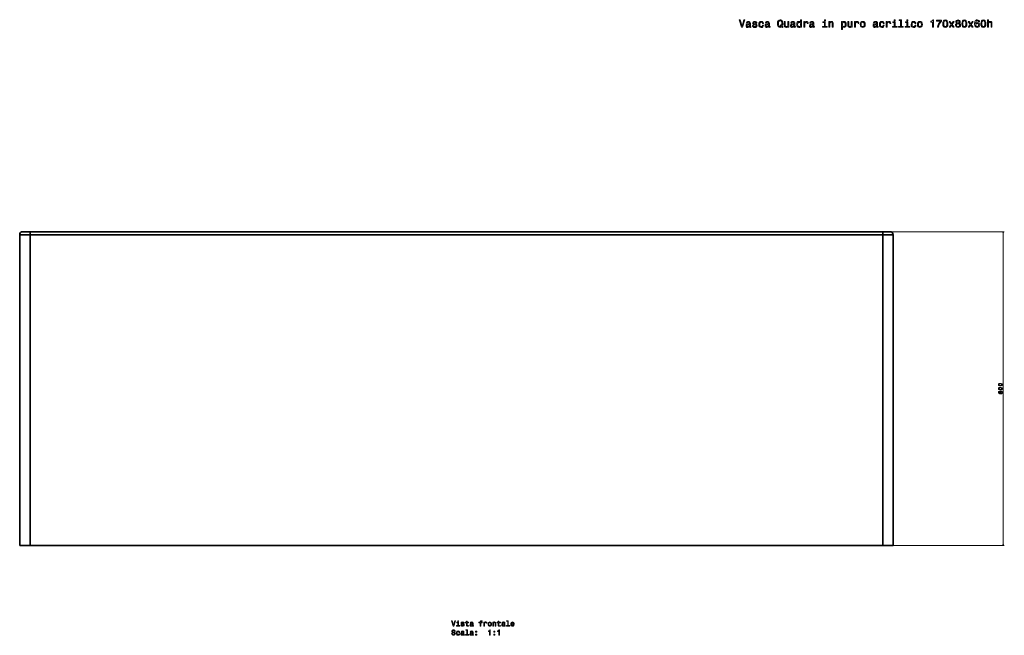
# Model space of a CAD drawing. Extents: x -240 to 3039, y -171 to 2194.
# Tile 2 of 3: x -240 to 1642, y 1017 to 2194. Entities that reach past the tile are written whole.
import ezdxf

# ---------------------------------------------------------------- set-up
doc = ezdxf.new("R2010")
doc.units = 0

msp = doc.modelspace()

# ---------------------------------------------------------------- linework, layer by layer
at = {"color": 7, "lineweight": 35, "ltscale": 0.35}
for p, q in [((-220.5, 1788.7), (-234.5, 1788.7)), ((-234.5, 1788.7), (-220.5, 1788.7)), ((1423.5, 1788.7), (1409.5, 1788.7)), ((1409.5, 1788.7), (1423.5, 1788.7))]:
    msp.add_line(p, q, dxfattribs=at)
at = {"color": 7, "lineweight": 35, "ltscale": 0.15}
for p, q in [((-220.5, 1782.7), (-220.5, 1788.7)), ((-220.5, 1782.7), (-220.5, 1788.7)), ((1409.5, 1788.7), (1409.5, 1782.7)), ((1409.5, 1788.7), (1409.5, 1782.7))]:
    msp.add_line(p, q, dxfattribs=at)
at = {"color": 7, "lineweight": 35}
for p, q in [((1409.5, 1788.7), (-220.5, 1788.7)), ((-220.5, 1788.7), (1409.5, 1788.7)), ((-240.5, 1188.7), (-240.5, 1782.7)), ((-240.5, 1782.7), (-240.5, 1188.7)), ((-240.5, 1782.7), (-220.5, 1782.7)), ((-240.5, 1782.7), (-220.5, 1782.7)), ((-220.5, 1188.7), (-220.5, 1782.7)), ((-220.5, 1782.7), (-220.5, 1188.7)), ((1409.5, 1782.7), (-220.5, 1782.7)), ((-220.5, 1782.7), (1409.5, 1782.7)), ((1409.5, 1188.7), (1409.5, 1782.7)), ((1409.5, 1782.7), (1409.5, 1188.7)), ((1409.5, 1782.7), (1429.5, 1782.7)), ((1409.5, 1782.7), (1429.5, 1782.7)), ((1429.5, 1188.7), (1429.5, 1782.7)), ((1429.5, 1782.7), (1429.5, 1188.7)), ((1429.5, 1782.7), (1429.5, 1188.7)), ((-220.5, 1188.7), (-240.5, 1188.7)), ((-220.5, 1188.7), (-240.5, 1188.7)), ((1409.5, 1188.7), (-220.5, 1188.7)), ((-220.5, 1188.7), (1409.5, 1188.7)), ((1429.5, 1188.7), (1409.5, 1188.7)), ((1429.5, 1188.7), (1409.5, 1188.7))]:
    msp.add_line(p, q, dxfattribs=at)
at = {"color": 7, "lineweight": 13}
for p, q in [((1425.5, 1788.7), (1642, 1788.7)), ((1640, 1188.7), (1640, 1788.7)), ((1411.5, 1188.7), (1642, 1188.7))]:
    msp.add_line(p, q, dxfattribs=at)
for points in [[(1144.1, 2193.3), (1140.6, 2181.4), (1137, 2193.3), (1135, 2193.3), (1139.6, 2179.3), (1141.6, 2179.3), (1146, 2193.3)], [(1155, 2180.7), (1155, 2180.7), (1155.1, 2180), (1155.4, 2179.5), (1156.6, 2179.1), (1157.6, 2179.3), (1157.6, 2180.6), (1157.2, 2180.6), (1156.6, 2180.8), (1156.5, 2181.7), (1156.5, 2187.3), (1156.3, 2188.7), (1155.6, 2189.7), (1154.4, 2190.3), (1152.6, 2190.5), (1150.9, 2190.3), (1149.7, 2189.6), (1148.9, 2188.5), (1148.6, 2187.1), (1148.6, 2187), (1150.2, 2187), (1150.4, 2187.8), (1150.8, 2188.5), (1151.5, 2188.8), (1152.6, 2189), (1153.6, 2188.9), (1154.3, 2188.6), (1154.7, 2188), (1154.8, 2187.3), (1154.8, 2186.5), (1154.4, 2186), (1153.6, 2185.8), (1152.1, 2185.7), (1150.4, 2185.3), (1149.1, 2184.7), (1148.4, 2183.7), (1148.2, 2182.2), (1148.4, 2180.8), (1149, 2179.8), (1150, 2179.2), (1151.4, 2179), (1153.3, 2179.4)], [(1154.8, 2183.1), (1154.5, 2182.1), (1153.9, 2181.3), (1152.9, 2180.7), (1151.7, 2180.5), (1151, 2180.6), (1150.4, 2181), (1150.1, 2181.5), (1150, 2182.3), (1150.1, 2183), (1150.4, 2183.5), (1151.7, 2184.1), (1153.3, 2184.3), (1154.8, 2184.8)], [(1166, 2185.6), (1164.3, 2186), (1163, 2186.5), (1162.6, 2187.4), (1162.7, 2188.1), (1163.1, 2188.6), (1163.8, 2188.9), (1164.8, 2189), (1165.7, 2188.9), (1166.5, 2188.5), (1167, 2188), (1167.2, 2187.3), (1168.9, 2187.3), (1168.9, 2187.3), (1168.6, 2188.6), (1167.8, 2189.6), (1166.5, 2190.3), (1164.8, 2190.5), (1163.1, 2190.3), (1161.8, 2189.6), (1161, 2188.6), (1160.8, 2187.4), (1161, 2186.2), (1161.6, 2185.3), (1162.5, 2184.7), (1163.8, 2184.3), (1165.8, 2183.8), (1167, 2183.3), (1167.3, 2182.9), (1167.5, 2182.3), (1167.3, 2181.6), (1166.8, 2181), (1166, 2180.6), (1165, 2180.5), (1163.9, 2180.6), (1163, 2181), (1162.5, 2181.7), (1162.3, 2182.7), (1160.6, 2182.7), (1160.8, 2181.1), (1161.7, 2179.9), (1163, 2179.2), (1164.8, 2178.9), (1166.7, 2179.2), (1168.1, 2179.9), (1168.9, 2181), (1169.2, 2182.5), (1169, 2183.8), (1168.4, 2184.6), (1167.4, 2185.2)], [(1179.7, 2186.6), (1181.5, 2186.6), (1181.1, 2188.2), (1180.3, 2189.4), (1178.9, 2190.2), (1177.1, 2190.5), (1175.2, 2190.1), (1173.7, 2189), (1172.8, 2187.2), (1172.5, 2184.7), (1172.8, 2182.3), (1173.7, 2180.4), (1175.1, 2179.3), (1177.1, 2178.9), (1178.8, 2179.2), (1180.2, 2180.1), (1181.1, 2181.4), (1181.5, 2183.2), (1179.8, 2183.2), (1179.5, 2182.1), (1178.9, 2181.2), (1178.1, 2180.7), (1177.1, 2180.5), (1175.9, 2180.8), (1175, 2181.6), (1174.5, 2182.9), (1174.3, 2184.8), (1174.5, 2186.6), (1175, 2187.9), (1176, 2188.7), (1177.1, 2189), (1178.2, 2188.8), (1179, 2188.3), (1179.5, 2187.6)], [(1191.4, 2180.7), (1191.4, 2180.7), (1191.5, 2180), (1191.8, 2179.5), (1193.1, 2179.1), (1194.1, 2179.3), (1194.1, 2180.6), (1193.6, 2180.6), (1193.1, 2180.8), (1193, 2181.7), (1193, 2187.3), (1192.7, 2188.7), (1192, 2189.7), (1190.8, 2190.3), (1189.1, 2190.5), (1187.4, 2190.3), (1186.1, 2189.6), (1185.3, 2188.5), (1185.1, 2187.1), (1185.1, 2187), (1186.7, 2187), (1186.8, 2187.8), (1187.3, 2188.5), (1188, 2188.8), (1189, 2189), (1190, 2188.9), (1190.7, 2188.6), (1191.1, 2188), (1191.3, 2187.3), (1191.2, 2186.5), (1190.9, 2186), (1190.1, 2185.8), (1188.5, 2185.7), (1186.8, 2185.3), (1185.6, 2184.7), (1184.9, 2183.7), (1184.6, 2182.2), (1184.8, 2180.8), (1185.5, 2179.8), (1186.5, 2179.2), (1187.9, 2179), (1189.7, 2179.4)], [(1191.2, 2183.1), (1191, 2182.1), (1190.3, 2181.3), (1189.4, 2180.7), (1188.2, 2180.5), (1187.4, 2180.6), (1186.8, 2181), (1186.5, 2181.5), (1186.4, 2182.3), (1186.5, 2183), (1186.8, 2183.5), (1188.1, 2184.1), (1189.7, 2184.3), (1191.2, 2184.8)], [(1216.6, 2180.2), (1218.1, 2178.6), (1219.2, 2179.7), (1217.5, 2181.4), (1218.4, 2183.7), (1218.6, 2186.3), (1218.2, 2189.4), (1217.8, 2190.7), (1217.2, 2191.8), (1215.6, 2193.2), (1214.5, 2193.6), (1213.4, 2193.7), (1211.3, 2193.2), (1209.7, 2191.8), (1208.6, 2189.5), (1208.3, 2186.3), (1208.6, 2183.2), (1209.6, 2180.8), (1211.3, 2179.4), (1213.4, 2178.9), (1215.2, 2179.3)], [(1215.3, 2181.5), (1214.4, 2180.8), (1213.4, 2180.6), (1212.1, 2181), (1211.1, 2182.1), (1210.4, 2183.9), (1210.2, 2186.3), (1210.4, 2188.8), (1211.1, 2190.6), (1212.1, 2191.6), (1213.4, 2192), (1214.7, 2191.6), (1215.8, 2190.5), (1216.4, 2188.7), (1216.7, 2186.3), (1216.5, 2184.2), (1216.1, 2182.8), (1214.8, 2184.2), (1213.7, 2183.1)], [(1229.8, 2190.1), (1228, 2190.1), (1228, 2183.9), (1227.8, 2182.4), (1227.2, 2181.4), (1226.3, 2180.7), (1225.1, 2180.5), (1224.1, 2180.7), (1223.5, 2181.2), (1223.2, 2182), (1223.1, 2183.2), (1223.1, 2190.1), (1221.3, 2190.1), (1221.3, 2183), (1221.4, 2181.6), (1221.8, 2180.4), (1223, 2179.3), (1224.8, 2178.9), (1225.8, 2179.1), (1226.7, 2179.4), (1227.5, 2180.1), (1228.1, 2181), (1228.1, 2179.3), (1229.8, 2179.3)], [(1240, 2180.7), (1240, 2180.7), (1240.1, 2180), (1240.4, 2179.5), (1241.7, 2179.1), (1242.6, 2179.3), (1242.6, 2180.6), (1242.2, 2180.6), (1241.7, 2180.8), (1241.6, 2181.7), (1241.6, 2187.3), (1241.3, 2188.7), (1240.6, 2189.7), (1239.4, 2190.3), (1237.6, 2190.5), (1235.9, 2190.3), (1234.7, 2189.6), (1233.9, 2188.5), (1233.6, 2187.1), (1233.6, 2187), (1235.2, 2187), (1235.4, 2187.8), (1235.8, 2188.5), (1236.6, 2188.8), (1237.6, 2189), (1238.6, 2188.9), (1239.3, 2188.6), (1239.7, 2188), (1239.8, 2187.3), (1239.8, 2186.5), (1239.4, 2186), (1238.6, 2185.8), (1237.1, 2185.7), (1235.4, 2185.3), (1234.2, 2184.7), (1233.4, 2183.7), (1233.2, 2182.2), (1233.4, 2180.8), (1234, 2179.8), (1235, 2179.2), (1236.4, 2179), (1238.3, 2179.4)], [(1239.8, 2183.1), (1239.5, 2182.1), (1238.9, 2181.3), (1237.9, 2180.7), (1236.7, 2180.5), (1236, 2180.6), (1235.4, 2181), (1235.1, 2181.5), (1235, 2182.3), (1235.1, 2183), (1235.4, 2183.5), (1236.7, 2184.1), (1238.3, 2184.3), (1239.8, 2184.8)], [(1252.4, 2181), (1252.4, 2179.3), (1254.1, 2179.3), (1254.1, 2193.8), (1252.4, 2193.8), (1252.4, 2188.5), (1251, 2190), (1250.2, 2190.4), (1249.2, 2190.5), (1247.5, 2190.1), (1246.2, 2189), (1245.3, 2187.2), (1245, 2184.7), (1245.3, 2182.3), (1246.2, 2180.5), (1247.5, 2179.3), (1249.2, 2178.9), (1250.2, 2179.1), (1251, 2179.4)], [(1249.5, 2188.9), (1250.7, 2188.7), (1251.6, 2187.9), (1252.1, 2186.6), (1252.3, 2184.7), (1252.1, 2182.9), (1251.6, 2181.6), (1250.7, 2180.8), (1249.5, 2180.5), (1248.4, 2180.8), (1247.6, 2181.6), (1247, 2182.9), (1246.8, 2184.7), (1247, 2186.5), (1247.6, 2187.8), (1248.4, 2188.7)], [(1258.5, 2179.3), (1260.3, 2179.3), (1260.3, 2185.5), (1260.5, 2187), (1261, 2188.1), (1261.9, 2188.7), (1263.1, 2188.9), (1264, 2188.8), (1264.6, 2188.4), (1265, 2187.7), (1265.2, 2186.8), (1267, 2186.8), (1266.7, 2188.4), (1266.1, 2189.6), (1265, 2190.3), (1263.4, 2190.5), (1262.4, 2190.4), (1261.5, 2190), (1260.7, 2189.3), (1260.1, 2188.4), (1260.1, 2190.1), (1258.5, 2190.1)], [(1276.4, 2180.7), (1276.4, 2180.7), (1276.5, 2180), (1276.8, 2179.5), (1278.1, 2179.1), (1279.1, 2179.3), (1279.1, 2180.6), (1278.7, 2180.6), (1278.1, 2180.8), (1278, 2181.7), (1278, 2187.3), (1277.7, 2188.7), (1277, 2189.7), (1275.8, 2190.3), (1274.1, 2190.5), (1272.4, 2190.3), (1271.1, 2189.6), (1270.3, 2188.5), (1270.1, 2187.1), (1270.1, 2187), (1271.7, 2187), (1271.8, 2187.8), (1272.3, 2188.5), (1273, 2188.8), (1274, 2189), (1275, 2188.9), (1275.7, 2188.6), (1276.1, 2188), (1276.3, 2187.3), (1276.2, 2186.5), (1275.9, 2186), (1275.1, 2185.8), (1273.6, 2185.7), (1271.8, 2185.3), (1270.6, 2184.7), (1269.9, 2183.7), (1269.6, 2182.2), (1269.8, 2180.8), (1270.5, 2179.8), (1271.5, 2179.2), (1272.9, 2179), (1274.7, 2179.4)], [(1276.2, 2183.1), (1276, 2182.1), (1275.3, 2181.3), (1274.4, 2180.7), (1273.2, 2180.5), (1272.4, 2180.6), (1271.9, 2181), (1271.5, 2181.5), (1271.4, 2182.3), (1271.5, 2183), (1271.8, 2183.5), (1273.1, 2184.1), (1274.7, 2184.3), (1276.2, 2184.8)], [(1299.7, 2180.8), (1299.7, 2189.8), (1295.1, 2189.8), (1295.1, 2188.3), (1297.9, 2188.3), (1297.9, 2180.8), (1294.3, 2180.8), (1294.3, 2179.3), (1303.4, 2179.3), (1303.4, 2180.8)], [(1299.8, 2193.8), (1297.9, 2193.8), (1297.9, 2191.8), (1299.8, 2191.8)], [(1306.4, 2179.3), (1308.2, 2179.3), (1308.2, 2185.6), (1308.4, 2187), (1309, 2188), (1309.9, 2188.7), (1311.1, 2188.9), (1312, 2188.7), (1312.6, 2188.2), (1312.9, 2187.3), (1313.1, 2186.1), (1313.1, 2179.3), (1314.8, 2179.3), (1314.8, 2186.4), (1314.7, 2187.9), (1314.4, 2189.1), (1313.2, 2190.1), (1311.3, 2190.5), (1310.3, 2190.4), (1309.4, 2190), (1308.7, 2189.4), (1308.1, 2188.5), (1308.1, 2190.1), (1306.4, 2190.1)], [(1332.4, 2188.5), (1332.4, 2190.1), (1330.6, 2190.1), (1330.6, 2175.1), (1332.4, 2175.1), (1332.4, 2181), (1333, 2180), (1333.7, 2179.4), (1335.5, 2178.9), (1337.2, 2179.3), (1338.5, 2180.5), (1339.4, 2182.3), (1339.7, 2184.7), (1339.4, 2187.2), (1338.5, 2189), (1337.2, 2190.1), (1335.5, 2190.5), (1334.5, 2190.4), (1333.7, 2190), (1333, 2189.4)], [(1335.2, 2180.5), (1334, 2180.8), (1333.1, 2181.6), (1332.6, 2182.9), (1332.4, 2184.7), (1332.6, 2186.6), (1333.1, 2187.9), (1334, 2188.7), (1335.2, 2188.9), (1336.3, 2188.7), (1337.1, 2187.8), (1337.7, 2186.5), (1337.9, 2184.7), (1337.7, 2182.9), (1337.1, 2181.6), (1336.3, 2180.8)], [(1351.2, 2190.1), (1349.4, 2190.1), (1349.4, 2183.9), (1349.2, 2182.4), (1348.6, 2181.4), (1347.7, 2180.7), (1346.5, 2180.5), (1345.6, 2180.7), (1345, 2181.2), (1344.6, 2182), (1344.6, 2183.2), (1344.6, 2190.1), (1342.8, 2190.1), (1342.8, 2183), (1342.8, 2181.6), (1343.2, 2180.4), (1344.4, 2179.3), (1346.3, 2178.9), (1347.3, 2179.1), (1348.2, 2179.4), (1348.9, 2180.1), (1349.5, 2181), (1349.5, 2179.3), (1351.2, 2179.3)], [(1355.7, 2179.3), (1357.4, 2179.3), (1357.4, 2185.5), (1357.6, 2187), (1358.2, 2188.1), (1359, 2188.7), (1360.2, 2188.9), (1361.1, 2188.8), (1361.8, 2188.4), (1362.2, 2187.7), (1362.3, 2186.8), (1364.1, 2186.8), (1363.9, 2188.4), (1363.2, 2189.6), (1362.1, 2190.3), (1360.6, 2190.5), (1359.6, 2190.4), (1358.7, 2190), (1357.9, 2189.3), (1357.3, 2188.4), (1357.3, 2190.1), (1355.7, 2190.1)], [(1366.6, 2184.7), (1366.9, 2182.3), (1367.9, 2180.4), (1369.3, 2179.3), (1371.3, 2178.9), (1373.3, 2179.3), (1374.7, 2180.4), (1375.7, 2182.2), (1376, 2184.7), (1375.7, 2187.2), (1374.7, 2189), (1373.3, 2190.1), (1371.3, 2190.5), (1369.3, 2190.1), (1367.9, 2189), (1366.9, 2187.2)], [(1368.4, 2184.7), (1368.6, 2186.6), (1369.2, 2187.9), (1370.1, 2188.7), (1371.3, 2189), (1372.5, 2188.7), (1373.4, 2187.9), (1374, 2186.6), (1374.2, 2184.7), (1374, 2182.9), (1373.4, 2181.6), (1372.5, 2180.8), (1371.3, 2180.5), (1370.1, 2180.8), (1369.2, 2181.6), (1368.6, 2182.9)], [(1397.9, 2180.7), (1397.9, 2180.7), (1398, 2180), (1398.3, 2179.5), (1399.5, 2179.1), (1400.5, 2179.3), (1400.5, 2180.6), (1400.1, 2180.6), (1399.5, 2180.8), (1399.4, 2181.7), (1399.4, 2187.3), (1399.2, 2188.7), (1398.5, 2189.7), (1397.3, 2190.3), (1395.5, 2190.5), (1393.8, 2190.3), (1392.6, 2189.6), (1391.8, 2188.5), (1391.5, 2187.1), (1391.5, 2187), (1393.1, 2187), (1393.3, 2187.8), (1393.7, 2188.5), (1394.4, 2188.8), (1395.5, 2189), (1396.4, 2188.9), (1397.2, 2188.6), (1397.6, 2188), (1397.7, 2187.3), (1397.6, 2186.5), (1397.3, 2186), (1396.5, 2185.8), (1395, 2185.7), (1393.3, 2185.3), (1392, 2184.7), (1391.3, 2183.7), (1391.1, 2182.2), (1391.3, 2180.8), (1391.9, 2179.8), (1392.9, 2179.2), (1394.3, 2179), (1396.2, 2179.4)], [(1397.7, 2183.1), (1397.4, 2182.1), (1396.8, 2181.3), (1395.8, 2180.7), (1394.6, 2180.5), (1393.8, 2180.6), (1393.3, 2181), (1393, 2181.5), (1392.9, 2182.3), (1392.9, 2183), (1393.3, 2183.5), (1394.5, 2184.1), (1396.2, 2184.3), (1397.7, 2184.8)], [(1410.5, 2186.6), (1412.2, 2186.6), (1411.9, 2188.2), (1411, 2189.4), (1409.6, 2190.2), (1407.9, 2190.5), (1405.9, 2190.1), (1404.5, 2189), (1403.5, 2187.2), (1403.2, 2184.7), (1403.5, 2182.3), (1404.4, 2180.4), (1405.9, 2179.3), (1407.8, 2178.9), (1409.6, 2179.2), (1410.9, 2180.1), (1411.8, 2181.4), (1412.2, 2183.2), (1410.5, 2183.2), (1410.2, 2182.1), (1409.7, 2181.2), (1408.9, 2180.7), (1407.9, 2180.5), (1406.7, 2180.8), (1405.8, 2181.6), (1405.2, 2182.9), (1405, 2184.8), (1405.2, 2186.6), (1405.8, 2187.9), (1406.7, 2188.7), (1407.9, 2189), (1408.9, 2188.8), (1409.7, 2188.3), (1410.2, 2187.6)], [(1416.4, 2179.3), (1418.2, 2179.3), (1418.2, 2185.5), (1418.3, 2187), (1418.9, 2188.1), (1419.8, 2188.7), (1421, 2188.9), (1421.8, 2188.8), (1422.5, 2188.4), (1422.9, 2187.7), (1423.1, 2186.8), (1424.8, 2186.8), (1424.6, 2188.4), (1423.9, 2189.6), (1422.8, 2190.3), (1421.3, 2190.5), (1420.3, 2190.4), (1419.4, 2190), (1418.6, 2189.3), (1418, 2188.4), (1418, 2190.1), (1416.4, 2190.1)], [(1433.3, 2180.8), (1433.3, 2189.8), (1428.7, 2189.8), (1428.7, 2188.3), (1431.5, 2188.3), (1431.5, 2180.8), (1427.9, 2180.8), (1427.9, 2179.3), (1437, 2179.3), (1437, 2180.8)], [(1433.3, 2193.8), (1431.5, 2193.8), (1431.5, 2191.8), (1433.3, 2191.8)], [(1443.5, 2192.3), (1443.5, 2180.8), (1439.9, 2180.8), (1439.9, 2179.3), (1448.9, 2179.3), (1448.9, 2180.8), (1445.3, 2180.8), (1445.3, 2193.8), (1440.7, 2193.8), (1440.7, 2192.3)], [(1457.6, 2180.8), (1457.6, 2189.8), (1453, 2189.8), (1453, 2188.3), (1455.8, 2188.3), (1455.8, 2180.8), (1452.2, 2180.8), (1452.2, 2179.3), (1461.2, 2179.3), (1461.2, 2180.8)], [(1457.6, 2193.8), (1455.8, 2193.8), (1455.8, 2191.8), (1457.6, 2191.8)], [(1471.2, 2186.6), (1472.9, 2186.6), (1472.6, 2188.2), (1471.7, 2189.4), (1470.4, 2190.2), (1468.6, 2190.5), (1466.7, 2190.1), (1465.2, 2189), (1464.3, 2187.2), (1463.9, 2184.7), (1464.2, 2182.3), (1465.2, 2180.4), (1466.6, 2179.3), (1468.5, 2178.9), (1470.3, 2179.2), (1471.6, 2180.1), (1472.6, 2181.4), (1473, 2183.2), (1471.3, 2183.2), (1471, 2182.1), (1470.4, 2181.2), (1469.6, 2180.7), (1468.6, 2180.5), (1467.4, 2180.8), (1466.5, 2181.6), (1465.9, 2182.9), (1465.8, 2184.8), (1465.9, 2186.6), (1466.5, 2187.9), (1467.4, 2188.7), (1468.6, 2189), (1469.7, 2188.8), (1470.4, 2188.3), (1471, 2187.6)], [(1475.9, 2184.7), (1476.2, 2182.3), (1477.2, 2180.4), (1478.6, 2179.3), (1480.6, 2178.9), (1482.6, 2179.3), (1484, 2180.4), (1485, 2182.2), (1485.3, 2184.7), (1485, 2187.2), (1484, 2189), (1482.6, 2190.1), (1480.6, 2190.5), (1478.6, 2190.1), (1477.2, 2189), (1476.2, 2187.2)], [(1477.7, 2184.7), (1477.9, 2186.6), (1478.5, 2187.9), (1479.4, 2188.7), (1480.6, 2189), (1481.8, 2188.7), (1482.7, 2187.9), (1483.3, 2186.6), (1483.5, 2184.7), (1483.3, 2182.9), (1482.7, 2181.6), (1481.8, 2180.8), (1480.6, 2180.5), (1479.4, 2180.8), (1478.5, 2181.6), (1477.9, 2182.9)], [(1504.5, 2179.3), (1506.4, 2179.3), (1506.4, 2193.4), (1505, 2193.4), (1504.6, 2192.2), (1503.9, 2191.4), (1502.8, 2190.9), (1501.3, 2190.7), (1501.3, 2189.3), (1504.5, 2189.3)], [(1514.2, 2179.3), (1516.3, 2179.3), (1516.9, 2182.6), (1518.1, 2185.7), (1519.8, 2188.6), (1521.9, 2191.3), (1521.9, 2193), (1512.3, 2193), (1512.3, 2191.2), (1520, 2191.2), (1517.8, 2188.5), (1516.1, 2185.6), (1514.9, 2182.6)], [(1524.3, 2186.2), (1524.6, 2183), (1525.6, 2180.7), (1527.1, 2179.4), (1529.2, 2178.9), (1531.3, 2179.4), (1532.8, 2180.7), (1533.7, 2183), (1534, 2186.2), (1533.7, 2189.3), (1533.3, 2190.6), (1532.8, 2191.6), (1531.3, 2193), (1529.2, 2193.4), (1527.1, 2193), (1525.6, 2191.6), (1524.6, 2189.3)], [(1526.3, 2186.2), (1526.4, 2188.6), (1526.9, 2190.3), (1527.8, 2191.4), (1529.2, 2191.7), (1530.5, 2191.4), (1531.4, 2190.3), (1531.9, 2188.6), (1532.1, 2186.2), (1531.9, 2183.7), (1531.4, 2181.9), (1530.5, 2180.9), (1529.2, 2180.6), (1527.8, 2180.9), (1526.9, 2181.9), (1526.4, 2183.7)], [(1538.4, 2179.3), (1541.2, 2183.5), (1544.1, 2179.3), (1546.2, 2179.3), (1542.4, 2184.9), (1546, 2190.1), (1543.9, 2190.1), (1541.3, 2186.2), (1538.7, 2190.1), (1536.6, 2190.1), (1540.2, 2184.9), (1536.4, 2179.3)], [(1551, 2186.9), (1549.9, 2186.3), (1549.2, 2185.5), (1548.8, 2184.5), (1548.6, 2183.3), (1549, 2181.5), (1549.9, 2180.1), (1551.4, 2179.3), (1553.5, 2178.9), (1555.5, 2179.3), (1557, 2180.1), (1557.9, 2181.5), (1558.3, 2183.3), (1558.1, 2184.5), (1557.7, 2185.5), (1557, 2186.3), (1556, 2186.9), (1556.8, 2187.3), (1557.3, 2188), (1557.7, 2188.8), (1557.8, 2189.8), (1557.5, 2191.2), (1556.6, 2192.4), (1555.3, 2193.1), (1553.5, 2193.4), (1551.7, 2193.1), (1550.3, 2192.4), (1549.4, 2191.2), (1549.1, 2189.8), (1549.2, 2188.8), (1549.6, 2188)], [(1550.6, 2183.4), (1550.8, 2184.4), (1551.4, 2185.2), (1552.3, 2185.8), (1553.5, 2186), (1554.7, 2185.8), (1555.6, 2185.2), (1556.2, 2184.4), (1556.4, 2183.4), (1556.2, 2182.2), (1555.6, 2181.4), (1554.7, 2180.8), (1553.5, 2180.6), (1552.3, 2180.8), (1551.4, 2181.4), (1550.8, 2182.2)], [(1551, 2189.6), (1551.2, 2190.5), (1551.7, 2191.2), (1552.4, 2191.6), (1553.5, 2191.8), (1554.5, 2191.6), (1555.2, 2191.2), (1555.7, 2190.5), (1555.9, 2189.6), (1555.7, 2188.7), (1555.2, 2188), (1554.5, 2187.6), (1553.5, 2187.4), (1552.4, 2187.6), (1551.7, 2188), (1551.2, 2188.7)], [(1560.8, 2186.2), (1561.1, 2183), (1562, 2180.7), (1563.5, 2179.4), (1565.6, 2178.9), (1567.7, 2179.4), (1569.2, 2180.7), (1570.1, 2183), (1570.5, 2186.2), (1570.1, 2189.3), (1569.8, 2190.6), (1569.2, 2191.6), (1567.7, 2193), (1565.6, 2193.4), (1563.5, 2193), (1562, 2191.6), (1561.1, 2189.3)], [(1562.7, 2186.2), (1562.9, 2188.6), (1563.4, 2190.3), (1564.3, 2191.4), (1565.6, 2191.7), (1566.9, 2191.4), (1567.9, 2190.3), (1568.4, 2188.6), (1568.5, 2186.2), (1568.4, 2183.7), (1567.9, 2181.9), (1566.9, 2180.9), (1565.6, 2180.6), (1564.3, 2180.9), (1563.4, 2181.9), (1562.9, 2183.7)], [(1574.9, 2179.3), (1577.7, 2183.5), (1580.5, 2179.3), (1582.7, 2179.3), (1578.8, 2184.9), (1582.4, 2190.1), (1580.4, 2190.1), (1577.7, 2186.2), (1575.1, 2190.1), (1573, 2190.1), (1576.6, 2184.9), (1572.8, 2179.3)], [(1594.7, 2189.5), (1594.4, 2191.2), (1593.5, 2192.4), (1592.1, 2193.2), (1590.3, 2193.4), (1589.1, 2193.3), (1588.1, 2192.9), (1587.2, 2192.3), (1586.4, 2191.4), (1585.8, 2190.3), (1585.4, 2188.9), (1585.1, 2187.3), (1585, 2185.5), (1585.3, 2182.7), (1586.3, 2180.6), (1587.9, 2179.3), (1590.1, 2178.9), (1592.1, 2179.3), (1593.6, 2180.2), (1594.5, 2181.7), (1594.9, 2183.6), (1594.5, 2185.5), (1593.6, 2187), (1592.2, 2187.9), (1590.4, 2188.3), (1588.5, 2187.8), (1587, 2186.7), (1587.3, 2188.9), (1588, 2190.5), (1589, 2191.5), (1590.3, 2191.8), (1591.4, 2191.6), (1592.1, 2191.2), (1592.6, 2190.5), (1592.9, 2189.5)], [(1592.9, 2183.6), (1592.7, 2182.3), (1592.1, 2181.4), (1591.2, 2180.7), (1590.1, 2180.5), (1588.9, 2180.7), (1588, 2181.3), (1587.4, 2182.3), (1587.2, 2183.6), (1587.4, 2184.8), (1588, 2185.8), (1588.9, 2186.4), (1590.2, 2186.6), (1591.3, 2186.4), (1592.1, 2185.8), (1592.7, 2184.8)], [(1597.2, 2186.2), (1597.5, 2183), (1598.4, 2180.7), (1599.9, 2179.4), (1602, 2178.9), (1604.1, 2179.4), (1605.6, 2180.7), (1606.6, 2183), (1606.9, 2186.2), (1606.6, 2189.3), (1606.2, 2190.6), (1605.6, 2191.6), (1604.1, 2193), (1602, 2193.4), (1599.9, 2193), (1598.4, 2191.6), (1597.5, 2189.3)], [(1599.1, 2186.2), (1599.3, 2188.6), (1599.8, 2190.3), (1600.7, 2191.4), (1602, 2191.7), (1603.4, 2191.4), (1604.3, 2190.3), (1604.8, 2188.6), (1605, 2186.2), (1604.8, 2183.7), (1604.3, 2181.9), (1603.4, 2180.9), (1602, 2180.6), (1600.7, 2180.9), (1599.8, 2181.9), (1599.3, 2183.7)], [(1610, 2179.3), (1611.8, 2179.3), (1611.8, 2185.6), (1612, 2187), (1612.6, 2188), (1613.5, 2188.7), (1614.7, 2188.9), (1615.6, 2188.7), (1616.2, 2188.2), (1616.6, 2187.3), (1616.7, 2186.1), (1616.7, 2179.3), (1618.4, 2179.3), (1618.4, 2186.4), (1618.3, 2187.9), (1618, 2189.1), (1616.8, 2190.1), (1614.9, 2190.5), (1613.9, 2190.4), (1613.1, 2190), (1612.3, 2189.4), (1611.8, 2188.6), (1611.8, 2193.8), (1610, 2193.8)], [(1634.5, 1493.8), (1636.1, 1493.9), (1637.3, 1494.4), (1637.9, 1495.2), (1638.2, 1496.2), (1637.9, 1497.3), (1637.3, 1498), (1636.1, 1498.5), (1634.5, 1498.6), (1633, 1498.5), (1632.3, 1498.3), (1631.8, 1498), (1631.1, 1497.3), (1630.9, 1496.2), (1631.1, 1495.2), (1631.8, 1494.4), (1633, 1493.9)], [(1634.5, 1486.3), (1636.1, 1486.5), (1637.3, 1486.9), (1637.9, 1487.7), (1638.2, 1488.7), (1637.9, 1489.8), (1637.3, 1490.5), (1636.1, 1491), (1634.5, 1491.2), (1633, 1491), (1632.3, 1490.8), (1631.8, 1490.5), (1631.1, 1489.8), (1630.9, 1488.7), (1631.1, 1487.7), (1631.8, 1486.9), (1633, 1486.5)], [(1634.5, 1494.8), (1633.3, 1494.8), (1632.4, 1495.1), (1631.9, 1495.5), (1631.7, 1496.2), (1631.9, 1496.9), (1632.4, 1497.3), (1633.3, 1497.6), (1634.5, 1497.7), (1635.8, 1497.6), (1636.6, 1497.3), (1637.2, 1496.9), (1637.3, 1496.2), (1637.2, 1495.5), (1636.6, 1495.1), (1635.8, 1494.8)], [(1634.5, 1487.3), (1633.3, 1487.4), (1632.4, 1487.6), (1631.9, 1488.1), (1631.7, 1488.7), (1631.9, 1489.4), (1632.4, 1489.9), (1633.3, 1490.1), (1634.5, 1490.2), (1635.8, 1490.1), (1636.6, 1489.9), (1637.2, 1489.4), (1637.3, 1488.7), (1637.2, 1488.1), (1636.6, 1487.6), (1635.8, 1487.4)], [(1632.8, 1483.7), (1632, 1483.5), (1631.4, 1483.1), (1631, 1482.4), (1630.9, 1481.5), (1631, 1480.9), (1631.2, 1480.4), (1631.5, 1479.9), (1631.9, 1479.5), (1632.5, 1479.2), (1633.2, 1479), (1634, 1478.9), (1634.8, 1478.8), (1636.3, 1479), (1637.3, 1479.5), (1637.9, 1480.3), (1638.2, 1481.4), (1638, 1482.3), (1637.5, 1483.1), (1636.8, 1483.6), (1635.8, 1483.8), (1634.8, 1483.6), (1634.1, 1483.1), (1633.6, 1482.4), (1633.5, 1481.5), (1633.7, 1480.6), (1634.3, 1479.8), (1633.2, 1480), (1632.4, 1480.3), (1631.9, 1480.8), (1631.7, 1481.5), (1631.8, 1482), (1632, 1482.4), (1632.4, 1482.6), (1632.8, 1482.8)], [(1635.8, 1482.8), (1636.5, 1482.7), (1636.9, 1482.4), (1637.3, 1481.9), (1637.4, 1481.4), (1637.3, 1480.8), (1636.9, 1480.3), (1636.5, 1480), (1635.8, 1479.9), (1635.2, 1480), (1634.7, 1480.3), (1634.4, 1480.8), (1634.3, 1481.4), (1634.4, 1481.9), (1634.7, 1482.4), (1635.2, 1482.7)], [(591.3, 1044.9), (588.8, 1036.4), (586.3, 1044.9), (584.9, 1044.9), (588.1, 1034.9), (589.6, 1034.9), (592.7, 1044.9)], [(598.4, 1035.9), (598.4, 1042.3), (595.1, 1042.3), (595.1, 1041.3), (597.1, 1041.3), (597.1, 1035.9), (594.5, 1035.9), (594.5, 1034.9), (601, 1034.9), (601, 1035.9)], [(598.4, 1045.2), (597.1, 1045.2), (597.1, 1043.8), (598.4, 1043.8)], [(607, 1039.4), (605.8, 1039.7), (604.9, 1040), (604.6, 1040.7), (604.6, 1041.1), (604.9, 1041.5), (605.4, 1041.7), (606.1, 1041.8), (606.8, 1041.7), (607.4, 1041.4), (607.7, 1041.1), (607.8, 1040.5), (609.1, 1040.5), (609.1, 1040.6), (608.9, 1041.5), (608.3, 1042.2), (607.4, 1042.7), (606.1, 1042.9), (604.9, 1042.7), (604, 1042.2), (603.5, 1041.5), (603.3, 1040.6), (603.4, 1039.8), (603.8, 1039.2), (604.5, 1038.7), (605.5, 1038.4), (606.9, 1038.1), (607.7, 1037.7), (608, 1037.4), (608, 1037), (607.9, 1036.5), (607.6, 1036.1), (607, 1035.8), (606.3, 1035.7), (605.5, 1035.8), (604.9, 1036.1), (604.5, 1036.6), (604.3, 1037.3), (603.1, 1037.3), (603.3, 1036.1), (603.9, 1035.3), (604.8, 1034.8), (606.1, 1034.6), (607.5, 1034.8), (608.5, 1035.3), (609.1, 1036.1), (609.3, 1037.1), (609.2, 1038), (608.7, 1038.7), (608, 1039.1)], [(613.6, 1041.3), (613.6, 1037.4), (613.7, 1036.1), (614.1, 1035.3), (614.9, 1034.8), (616.2, 1034.6), (617.7, 1034.7), (617.7, 1035.8), (616.6, 1035.7), (615.7, 1035.8), (615.1, 1036.1), (614.9, 1036.8), (614.8, 1037.6), (614.8, 1041.3), (617.7, 1041.3), (617.7, 1042.3), (614.8, 1042.3), (614.8, 1044.6), (613.6, 1044.6), (613.6, 1042.3), (611.4, 1042.3), (611.4, 1041.3)], [(625.1, 1035.9), (625.1, 1035.8), (625.2, 1035.3), (625.4, 1035), (626.3, 1034.7), (627.1, 1034.8), (627.1, 1035.8), (626.7, 1035.8), (626.3, 1036), (626.3, 1036.5), (626.3, 1040.5), (626.1, 1041.6), (625.6, 1042.3), (624.7, 1042.7), (623.5, 1042.9), (622.3, 1042.7), (621.4, 1042.2), (620.8, 1041.4), (620.6, 1040.4), (620.6, 1040.4), (621.8, 1040.4), (621.9, 1041), (622.2, 1041.4), (622.7, 1041.7), (623.4, 1041.8), (624.1, 1041.7), (624.6, 1041.5), (624.9, 1041.1), (625, 1040.6), (625, 1040), (624.8, 1039.7), (624.2, 1039.5), (623.1, 1039.4), (621.9, 1039.1), (621, 1038.7), (620.5, 1038), (620.3, 1036.9), (620.5, 1035.9), (620.9, 1035.2), (621.6, 1034.8), (622.6, 1034.6), (624, 1034.9)], [(625, 1037.6), (624.8, 1036.8), (624.4, 1036.2), (623.7, 1035.9), (622.8, 1035.7), (622.3, 1035.8), (621.9, 1036), (621.6, 1036.4), (621.6, 1037), (621.6, 1037.5), (621.9, 1037.9), (622.8, 1038.3), (624, 1038.5), (625, 1038.8)], [(639.7, 1041.3), (639.7, 1034.9), (640.9, 1034.9), (640.9, 1041.3), (643.8, 1041.3), (643.8, 1042.3), (640.9, 1042.3), (640.9, 1042.8), (641, 1043.4), (641.4, 1043.8), (641.9, 1044), (642.7, 1044.1), (643.8, 1044), (643.8, 1045.1), (642.4, 1045.2), (641.2, 1045.1), (640.3, 1044.7), (639.8, 1044), (639.7, 1043), (639.7, 1042.3), (637.3, 1042.3), (637.3, 1041.3)], [(647.1, 1034.9), (648.3, 1034.9), (648.3, 1039.3), (648.4, 1040.4), (648.8, 1041.1), (649.5, 1041.6), (650.3, 1041.7), (651, 1041.6), (651.4, 1041.3), (651.7, 1040.9), (651.8, 1040.2), (653.1, 1040.2), (652.9, 1041.4), (652.5, 1042.2), (651.7, 1042.7), (650.6, 1042.9), (649.8, 1042.8), (649.2, 1042.5), (648.6, 1042), (648.2, 1041.3), (648.2, 1042.6), (647.1, 1042.6)], [(654.9, 1038.7), (655.1, 1037), (655.8, 1035.7), (656.8, 1034.9), (658.2, 1034.6), (659.6, 1034.9), (660.7, 1035.7), (661.3, 1037), (661.6, 1038.7), (661.3, 1040.5), (660.7, 1041.8), (659.6, 1042.6), (658.2, 1042.9), (656.8, 1042.6), (655.8, 1041.8), (655.1, 1040.5)], [(656.2, 1038.7), (656.3, 1040), (656.7, 1041), (657.4, 1041.6), (658.2, 1041.8), (659.1, 1041.6), (659.7, 1041), (660.1, 1040), (660.3, 1038.7), (660.1, 1037.4), (659.7, 1036.5), (659.1, 1035.9), (658.2, 1035.7), (657.4, 1035.9), (656.7, 1036.5), (656.3, 1037.4)], [(663.9, 1034.9), (665.2, 1034.9), (665.2, 1039.3), (665.3, 1040.4), (665.7, 1041.1), (666.4, 1041.6), (667.3, 1041.7), (667.9, 1041.6), (668.4, 1041.2), (668.6, 1040.6), (668.7, 1039.7), (668.7, 1034.9), (669.9, 1034.9), (669.9, 1040), (669.9, 1041), (669.6, 1041.8), (668.8, 1042.6), (667.4, 1042.9), (666.7, 1042.8), (666.1, 1042.5), (665.6, 1042), (665.1, 1041.4), (665.1, 1042.6), (663.9, 1042.6)], [(674.3, 1041.3), (674.3, 1037.4), (674.4, 1036.1), (674.8, 1035.3), (675.6, 1034.8), (677, 1034.6), (678.5, 1034.7), (678.5, 1035.8), (677.4, 1035.7), (676.4, 1035.8), (675.8, 1036.1), (675.6, 1036.8), (675.6, 1037.6), (675.6, 1041.3), (678.5, 1041.3), (678.5, 1042.3), (675.6, 1042.3), (675.6, 1044.6), (674.3, 1044.6), (674.3, 1042.3), (672.1, 1042.3), (672.1, 1041.3)], [(685.9, 1035.9), (685.9, 1035.8), (685.9, 1035.3), (686.2, 1035), (687.1, 1034.7), (687.8, 1034.8), (687.8, 1035.8), (687.5, 1035.8), (687.1, 1036), (687, 1036.5), (687, 1040.5), (686.8, 1041.6), (686.3, 1042.3), (685.4, 1042.7), (684.2, 1042.9), (683, 1042.7), (682.1, 1042.2), (681.5, 1041.4), (681.3, 1040.4), (681.3, 1040.4), (682.5, 1040.4), (682.6, 1041), (682.9, 1041.4), (683.4, 1041.7), (684.2, 1041.8), (684.9, 1041.7), (685.4, 1041.5), (685.7, 1041.1), (685.8, 1040.6), (685.7, 1040), (685.5, 1039.7), (684.9, 1039.5), (683.8, 1039.4), (682.6, 1039.1), (681.7, 1038.7), (681.2, 1038), (681, 1036.9), (681.2, 1035.9), (681.6, 1035.2), (682.3, 1034.8), (683.3, 1034.6), (684.7, 1034.9)], [(685.7, 1037.6), (685.6, 1036.8), (685.1, 1036.2), (684.4, 1035.9), (683.5, 1035.7), (683, 1035.8), (682.6, 1036), (682.4, 1036.4), (682.3, 1037), (682.4, 1037.5), (682.6, 1037.9), (683.5, 1038.3), (684.7, 1038.5), (685.7, 1038.8)], [(692.5, 1044.1), (692.5, 1035.9), (689.9, 1035.9), (689.9, 1034.9), (696.3, 1034.9), (696.3, 1035.9), (693.7, 1035.9), (693.7, 1045.2), (690.5, 1045.2), (690.5, 1044.1)], [(699.7, 1038.4), (704.8, 1038.4), (704.8, 1039), (704.6, 1040.6), (704, 1041.9), (702.9, 1042.6), (701.6, 1042.9), (700.3, 1042.6), (699.3, 1041.8), (698.6, 1040.5), (698.4, 1038.7), (698.6, 1037), (699.3, 1035.7), (700.3, 1034.9), (701.6, 1034.6), (702.7, 1034.8), (703.6, 1035.3), (704.3, 1036), (704.7, 1037.1), (703.4, 1037.1), (703.2, 1036.5), (702.8, 1036.1), (701.7, 1035.7), (700.9, 1035.9), (700.3, 1036.4), (699.9, 1037.2), (699.7, 1038.3)], [(699.7, 1039.4), (699.9, 1040.4), (700.3, 1041.2), (700.9, 1041.6), (701.6, 1041.8), (702.4, 1041.6), (703, 1041.2), (703.4, 1040.4), (703.5, 1039.4)], [(586.6, 1020.9), (585.2, 1020.9), (585.5, 1019.4), (586.3, 1018.2), (587.4, 1017.6), (588.9, 1017.3), (590.4, 1017.5), (591.5, 1018.2), (592.2, 1019.2), (592.4, 1020.5), (592.2, 1021.7), (591.6, 1022.4), (590.6, 1022.9), (589.3, 1023.3), (588.2, 1023.6), (587.5, 1023.9), (587, 1024.4), (586.9, 1025.1), (587, 1025.7), (587.4, 1026.2), (588, 1026.6), (588.8, 1026.7), (589.6, 1026.5), (590.2, 1026.1), (590.6, 1025.5), (590.8, 1024.6), (592.2, 1024.6), (592.2, 1024.6), (591.9, 1026), (591.2, 1027), (590.2, 1027.6), (588.7, 1027.8), (587.4, 1027.6), (586.4, 1027), (585.8, 1026.1), (585.6, 1024.9), (585.7, 1023.8), (586.3, 1023.1), (587.2, 1022.6), (588.3, 1022.2), (589.5, 1021.9), (590.4, 1021.6), (590.9, 1021.1), (591.1, 1020.3), (590.9, 1019.6), (590.5, 1019), (589.8, 1018.6), (588.9, 1018.5), (587.9, 1018.7), (587.2, 1019.1), (586.7, 1019.9)], [(599.5, 1022.8), (600.7, 1022.8), (600.5, 1023.9), (599.8, 1024.8), (598.9, 1025.4), (597.6, 1025.6), (596.2, 1025.3), (595.2, 1024.5), (594.5, 1023.2), (594.3, 1021.4), (594.5, 1019.7), (595.1, 1018.4), (596.2, 1017.6), (597.6, 1017.3), (598.8, 1017.5), (599.8, 1018.1), (600.4, 1019.1), (600.7, 1020.4), (599.5, 1020.4), (599.3, 1019.5), (598.9, 1018.9), (598.3, 1018.6), (597.6, 1018.5), (596.7, 1018.6), (596.1, 1019.2), (595.7, 1020.2), (595.6, 1021.5), (595.7, 1022.8), (596.1, 1023.7), (596.8, 1024.3), (597.6, 1024.5), (598.4, 1024.4), (598.9, 1024), (599.3, 1023.5)], [(607.8, 1018.6), (607.8, 1018.6), (607.9, 1018.1), (608.1, 1017.7), (609, 1017.4), (609.7, 1017.6), (609.7, 1018.5), (609.4, 1018.5), (609, 1018.7), (608.9, 1019.3), (608.9, 1023.3), (608.8, 1024.3), (608.2, 1025), (607.4, 1025.4), (606.1, 1025.6), (604.9, 1025.4), (604, 1024.9), (603.5, 1024.2), (603.3, 1023.2), (603.3, 1023.1), (604.4, 1023.1), (604.5, 1023.7), (604.8, 1024.1), (605.4, 1024.4), (606.1, 1024.5), (606.8, 1024.4), (607.3, 1024.2), (607.6, 1023.8), (607.7, 1023.3), (607.6, 1022.7), (607.4, 1022.4), (606.8, 1022.2), (605.8, 1022.1), (604.5, 1021.9), (603.6, 1021.4), (603.1, 1020.7), (603, 1019.6), (603.1, 1018.7), (603.5, 1018), (604.3, 1017.5), (605.3, 1017.4), (606.6, 1017.7)], [(607.7, 1020.3), (607.5, 1019.5), (607, 1019), (606.3, 1018.6), (605.5, 1018.5), (604.9, 1018.5), (604.5, 1018.8), (604.3, 1019.2), (604.2, 1019.7), (604.3, 1020.2), (604.5, 1020.6), (605.4, 1021), (606.6, 1021.2), (607.7, 1021.5)], [(614.4, 1026.9), (614.4, 1018.7), (611.8, 1018.7), (611.8, 1017.6), (618.3, 1017.6), (618.3, 1018.7), (615.7, 1018.7), (615.7, 1027.9), (612.4, 1027.9), (612.4, 1026.9)], [(625.1, 1018.6), (625.1, 1018.6), (625.2, 1018.1), (625.4, 1017.7), (626.3, 1017.4), (627.1, 1017.6), (627.1, 1018.5), (626.7, 1018.5), (626.3, 1018.7), (626.3, 1019.3), (626.3, 1023.3), (626.1, 1024.3), (625.6, 1025), (624.7, 1025.4), (623.5, 1025.6), (622.3, 1025.4), (621.4, 1024.9), (620.8, 1024.2), (620.6, 1023.2), (620.6, 1023.1), (621.8, 1023.1), (621.9, 1023.7), (622.2, 1024.1), (622.7, 1024.4), (623.4, 1024.5), (624.1, 1024.4), (624.6, 1024.2), (624.9, 1023.8), (625, 1023.3), (625, 1022.7), (624.8, 1022.4), (624.2, 1022.2), (623.1, 1022.1), (621.9, 1021.9), (621, 1021.4), (620.5, 1020.7), (620.3, 1019.6), (620.5, 1018.7), (620.9, 1018), (621.6, 1017.5), (622.6, 1017.4), (624, 1017.7)], [(625, 1020.3), (624.8, 1019.5), (624.4, 1019), (623.7, 1018.6), (622.8, 1018.5), (622.3, 1018.5), (621.9, 1018.8), (621.6, 1019.2), (621.6, 1019.7), (621.6, 1020.2), (621.9, 1020.6), (622.8, 1021), (624, 1021.2), (625, 1021.5)], [(631.2, 1023.2), (633.2, 1023.2), (633.2, 1025.3), (631.2, 1025.3)], [(631.2, 1017.6), (633.2, 1017.6), (633.2, 1019.7), (631.2, 1019.7)], [(658, 1017.6), (659.3, 1017.6), (659.3, 1027.7), (658.3, 1027.7), (658, 1026.8), (657.5, 1026.2), (656.7, 1025.8), (655.6, 1025.7), (655.6, 1024.7), (658, 1024.7)], [(665.9, 1023.2), (667.9, 1023.2), (667.9, 1025.3), (665.9, 1025.3)], [(665.9, 1017.6), (667.9, 1017.6), (667.9, 1019.7), (665.9, 1019.7)], [(675.3, 1017.6), (676.6, 1017.6), (676.6, 1027.7), (675.7, 1027.7), (675.4, 1026.8), (674.9, 1026.2), (674.1, 1025.8), (673, 1025.7), (673, 1024.7), (675.3, 1024.7)]]:
    msp.add_lwpolyline(points, close=True, dxfattribs=at)
for points in [[(1640.5, 1786.8), (1640, 1788.7), (1639.4, 1786.8)], [(1639.4, 1190.7), (1640, 1188.7), (1640.5, 1190.7)]]:
    msp.add_lwpolyline(points, dxfattribs=at)
at = {"color": 7, "lineweight": 35}
for centre, start, end in [((-234.5, 1782.7), 90, 180), ((-234.5, 1782.7), 90, 180), ((1423.5, 1782.7), 360, 90), ((1423.5, 1782.7), 0, 90)]:
    msp.add_arc(centre, 6, start, end, dxfattribs=at)

doc.saveas('drawing.dxf')
